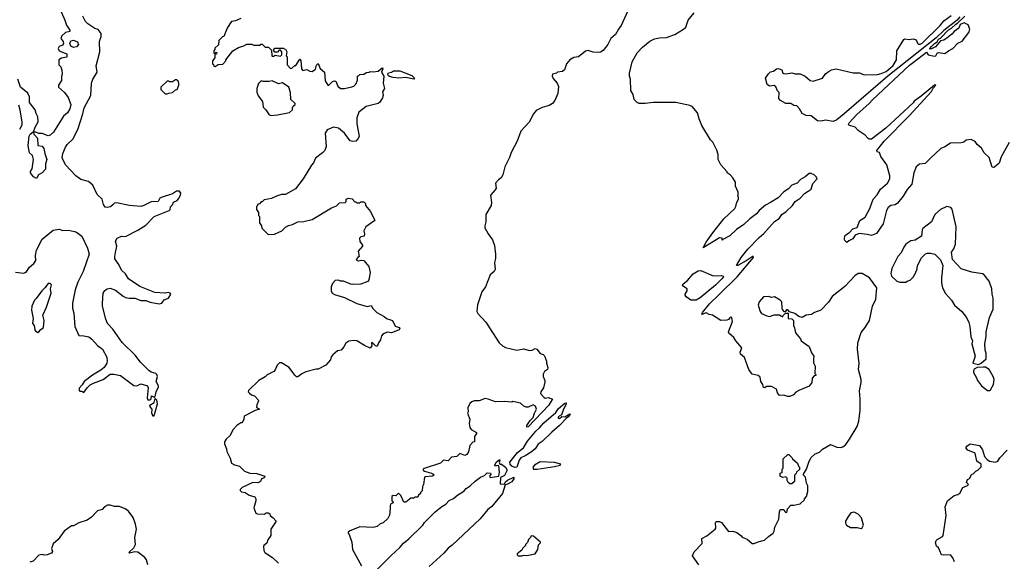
# Model space of a CAD drawing. Extents: x 2239781 to 2394849, y 665654 to 770575.
# Tile 20 of 147: x 2266646 to 2276310, y 697040 to 702359. Entities that reach past the tile are written whole.
import ezdxf

# ---------------------------------------------------------------- set-up
doc = ezdxf.new("R2010")
doc.units = 0

msp = doc.modelspace()

# ---------------------------------------------------------------- linework, layer by layer
at = {"layer": '0CON10XD'}
for points in [[(2267024.5, 702504.5), (2267088.6, 702355), (2267104, 702305), (2267138.8, 702255), (2267138.3, 702241.7), (2267095, 702234), (2267059.1, 702200.9), (2267049.2, 702175), (2267074, 702145), (2267075.7, 702124.3), (2267065, 702108.8), (2267035, 702097.5), (2267023.3, 702075), (2267035, 702053.8), (2267110, 702025), (2267110, 701995), (2267105, 701990), (2267055, 701982.5), (2267030, 701965), (2267030, 701915), (2267050, 701895), (2267060, 701865), (2267062.5, 701825), (2267055, 701800), (2267057, 701763), (2267027.5, 701715), (2267027.5, 701695), (2267085, 701643.3), (2267120.8, 701595), (2267147.5, 701525), (2267139.2, 701485), (2267115, 701443.3), (2267075, 701413.3), (2266978.8, 701255), (2266945, 701226.7), (2266925, 701220), (2266865, 701242.5), (2266835, 701242.5), (2266804.1, 701255.9), (2266786.4, 701253.6), (2266783, 701247), (2266786.2, 701235), (2266821.2, 701195), (2266824.1, 701124.1), (2266866.1, 701116.1), (2266882.9, 701092.9), (2266891.5, 701045), (2266913.1, 700985), (2266900, 700945), (2266898.3, 700891.7), (2266865, 700856.2), (2266831.2, 700835), (2266811.2, 700798.8), (2266780, 700815), (2266752, 700855), (2266752.5, 700867.5), (2266767.5, 700895), (2266780, 700985), (2266772.5, 701025), (2266740.8, 701050.8), (2266730, 701125), (2266737.5, 701215), (2266748.5, 701235), (2266777.5, 701257.5), (2266782.5, 701257.5), (2266797.3, 701305), (2266826.9, 701355), (2266824.2, 701405), (2266807.5, 701437.5), (2266799.1, 701475), (2266742.7, 701545), (2266742.8, 701602.8), (2266727.5, 701637.5), (2266655, 701695.7), (2266626.6, 701776.6)], [(2266605, 699879.5), (2266685, 699870), (2266709.8, 699880.2), (2266742.8, 699927.2), (2266783.3, 699965), (2266804.5, 699995), (2266802.4, 700045), (2266810.9, 700095), (2266867.8, 700205), (2266975, 700292.2), (2267035, 700301.6), (2267070.3, 700290.3), (2267125, 700292.5), (2267185, 700280.5), (2267205, 700272.7), (2267255, 700234.5), (2267310.8, 700115), (2267327.5, 700055), (2267267.8, 699885), (2267217.8, 699782.2), (2267189.5, 699705), (2267163.5, 699575), (2267164.5, 699525), (2267176.9, 699476.9), (2267188.1, 699345), (2267227, 699257), (2267274.2, 699255.8), (2267325, 699244.3), (2267355, 699222.5), (2267410.9, 699160.9), (2267460, 699125), (2267502.9, 699045), (2267505.6, 699005), (2267501.4, 698985), (2267474.3, 698945), (2267443, 698917), (2267361.1, 698868.9), (2267278.8, 698805), (2267258.3, 698771.7), (2267232.5, 698745), (2267227.5, 698725), (2267235, 698712.5), (2267255, 698710), (2267275, 698697.5), (2267308.8, 698745), (2267337.3, 698772.7), (2267369.2, 698790.8), (2267465, 698826.7), (2267533.6, 698876.4), (2267568.5, 698878.5), (2267635.2, 698865.2), (2267765, 698767.8), (2267795, 698764.4), (2267835.8, 698784.2), (2267900, 698765), (2267908.1, 698745), (2267895.7, 698645), (2267905, 698627.5), (2267915, 698624.3), (2267925.6, 698624.4), (2267936.2, 698635), (2267940, 698665), (2267965, 698652.5), (2267975, 698657.5), (2267984.4, 698705), (2268010, 698755), (2268010, 698765), (2267986.7, 698805), (2267998, 698855), (2267992, 698875), (2267983.3, 698885), (2267935, 698898), (2267912.4, 698912.4), (2267833.1, 698995), (2267780.5, 699065), (2267650.6, 699190.6), (2267559.1, 699319.1), (2267508.5, 699375), (2267492.1, 699417.9), (2267458.6, 699545), (2267457.3, 699572.7), (2267464.2, 699675), (2267480.3, 699699.7), (2267505, 699716.2), (2267535, 699721.2), (2267585, 699702.9), (2267662.8, 699642.8), (2267685, 699632.5), (2267725, 699623.1), (2267775, 699623.3), (2267835, 699600.5), (2267885, 699601.1), (2267925, 699585.5), (2268015, 699568.5), (2268042.5, 699575), (2268065, 699607.1), (2268105, 699623.8), (2268130, 699665), (2268122.5, 699675), (2268105, 699680), (2268075, 699672), (2267970.9, 699680.9), (2267825, 699738.5), (2267715, 699814.4), (2267683.1, 699863.1), (2267645, 699898.6), (2267617.9, 699955), (2267580.4, 700010.4), (2267578.2, 700035), (2267587.7, 700072.3), (2267598.2, 700135), (2267585.6, 700185), (2267601.2, 700215), (2267645, 700234), (2267685, 700230), (2267805, 700292), (2267885, 700340), (2267966.7, 700425), (2268113.1, 700486.9), (2268123.3, 700495), (2268125, 700520), (2268145, 700540), (2268155, 700566.7), (2268191.2, 700585), (2268205, 700598.8), (2268224.3, 700635), (2268228, 700655), (2268214.4, 700674.4), (2268185, 700676.7), (2268145, 700650.6), (2268035, 700613.6), (2268022.5, 700605), (2268005, 700573.1), (2267935, 700570.6), (2267865, 700533.6), (2267835.4, 700524.6), (2267722.8, 700532.8), (2267595, 700561.4), (2267575, 700555.8), (2267564.5, 700545.5), (2267537.4, 700522.6), (2267505, 700514.4), (2267485, 700517.5), (2267468.6, 700545), (2267456.8, 700596.8), (2267405, 700643.8), (2267363.5, 700733.5), (2267320.4, 700770.4), (2267245, 700789.2), (2267195.4, 700825), (2267096.2, 700935), (2267062.6, 701002.6), (2267070, 701045), (2267095, 701106.7), (2267112, 701135), (2267171.5, 701188.5), (2267220.3, 701289.7), (2267266.7, 701433.3), (2267278.5, 701495), (2267343.8, 701616.2), (2267350.9, 701735), (2267364.5, 701775), (2267387.5, 701812.5), (2267407.1, 701845), (2267397.5, 701905), (2267433.1, 702045), (2267429.4, 702145), (2267444.4, 702195), (2267445.7, 702225), (2267415, 702262), (2267385, 702274.2), (2267315, 702320), (2267292.2, 702342.2), (2267265.7, 702395)], [(2272613.6, 702446.4), (2272548.3, 702301.7), (2272522.5, 702265), (2272492.5, 702215), (2272447, 702173), (2272417.5, 702115), (2272373.6, 702056.4), (2272345, 702040), (2272325, 702036.7), (2272275, 702040), (2272225, 702056.7), (2272199.3, 702050.7), (2272130, 701995), (2272085, 701987.5), (2272046.7, 701965), (2272013.8, 701925), (2271992.7, 701867.3), (2271975, 701848.8), (2271925, 701842.5), (2271915, 701833.3), (2271877, 701823), (2271873.8, 701805), (2271882.3, 701782.3), (2271922.5, 701735), (2271933, 701703), (2271926.7, 701635), (2271897.5, 701565), (2271875, 701537.5), (2271842.5, 701515), (2271775, 701495.8), (2271715, 701466.2), (2271688, 701435), (2271645, 701353.3), (2271563.3, 701265), (2271528, 701165), (2271468.8, 701055), (2271453.3, 701005), (2271406.7, 700915), (2271388.8, 700835), (2271370, 700805), (2271344.1, 700785.9), (2271317.5, 700755), (2271321.2, 700705), (2271312.7, 700687.3), (2271266.2, 700635), (2271276.2, 700565), (2271273.3, 700535), (2271220, 700445), (2271220, 700375), (2271212.5, 700335), (2271212.5, 700315), (2271243.3, 700255), (2271287.7, 700197.7), (2271305, 700140), (2271316.2, 700055), (2271316.2, 700015), (2271306.7, 699975), (2271313, 699907), (2271303, 699887), (2271262.5, 699855), (2271216.7, 699735), (2271183.3, 699685), (2271140.7, 699559.3), (2271132.5, 699495), (2271142.5, 699475), (2271220.3, 699390.3), (2271351.2, 699185), (2271383.3, 699155), (2271415, 699138.8), (2271525, 699114), (2271595, 699128), (2271645, 699108.8), (2271675, 699114), (2271705, 699130), (2271722, 699122), (2271755, 699082.5), (2271785, 699070), (2271797, 699057), (2271817, 699007), (2271817.5, 698985), (2271830, 698945), (2271825, 698922.5), (2271797, 698903), (2271783.6, 698876.4), (2271782.5, 698855), (2271801.2, 698815), (2271800.7, 698799.3), (2271787, 698743), (2271760, 698705), (2271758.3, 698688.3), (2271790.7, 698650.7), (2271805, 698642.5), (2271835, 698650), (2271850.7, 698640.7), (2271877, 698637), (2271838.1, 698575), (2271635, 698361.2), (2271625, 698357.5), (2271622, 698375), (2271655, 698422), (2271686.6, 698453.4), (2271698, 698495), (2271717.5, 698535), (2271710, 698565), (2271685, 698577.5), (2271635, 698552.5), (2271617, 698553), (2271595, 698562.5), (2271561.7, 698591.7), (2271485, 698610), (2271475, 698602.5), (2271405, 698610), (2271316.4, 698606.4), (2271245, 698633.8), (2271215, 698638.8), (2271155, 698616.7), (2271105, 698616.7), (2271083.9, 698606.1), (2271065, 698590), (2271043, 698547), (2271047, 698507), (2271042.5, 698495), (2271062.5, 698435), (2271057.5, 698395), (2271062.5, 698355), (2271077.5, 698335), (2271130, 698305), (2271130, 698295), (2271110, 698265), (2271110, 698215), (2271095, 698210), (2271063.9, 698176.1), (2271050, 698115), (2271035, 698090), (2271015, 698080), (2270965, 698100), (2270935, 698070), (2270885, 698064), (2270851.7, 698028.3), (2270805, 698033.3), (2270775, 698004.2), (2270615, 697950), (2270607.5, 697945), (2270607.5, 697935), (2270620, 697925), (2270686.7, 697905), (2270707.5, 697895), (2270710, 697885), (2270695, 697876.7), (2270625, 697870), (2270620, 697865), (2270610, 697795), (2270600, 697775), (2270597, 697733), (2270580, 697715), (2270580, 697705), (2270561.7, 697688.3), (2270555, 697670), (2270525, 697670), (2270515, 697660), (2270485, 697660), (2270435, 697620), (2270415, 697620), (2270387.7, 697687.7), (2270365, 697710), (2270337, 697683), (2270313, 697687), (2270300, 697675), (2270300, 697635), (2270308.3, 697628.3), (2270310, 697615), (2270285, 697600), (2270280.7, 697589.3), (2270283.3, 697555), (2270276.4, 697493.6), (2270259.3, 697460.7), (2270215, 697417.5), (2270185, 697407.5), (2270155, 697382.5), (2270115, 697372.5), (2269985, 697377.5), (2269945, 697363.3), (2269885, 697340), (2269870, 697325), (2269870, 697315), (2269880, 697305), (2269907, 697227), (2269912.5, 697155), (2270001.2, 696995)], [(2273449.6, 700265), (2273558, 700402), (2273663.6, 700505), (2273676.2, 700525), (2273684.3, 700565.7), (2273700, 700595), (2273700, 700615), (2273692.5, 700625), (2273697.5, 700632.5), (2273697, 700667), (2273670, 700725), (2273670, 700765), (2273646.4, 700806.4), (2273620, 700835), (2273590, 700855), (2273590, 700865), (2273527.5, 700935), (2273502.5, 700985), (2273500, 701035), (2273487, 701077), (2273447.5, 701155), (2273425, 701180), (2273341.7, 701321.7), (2273314.3, 701384.3), (2273299.2, 701445), (2273245.8, 701505.8), (2273225, 701516), (2273085, 701547.5), (2272865, 701545.8), (2272785, 701536.7), (2272725, 701537.5), (2272705, 701547.5), (2272677.5, 701575), (2272666.2, 701625), (2272643.3, 701665), (2272640, 701775), (2272632.5, 701805), (2272632.5, 701835), (2272656, 701945), (2272707, 702033), (2272760, 702090), (2272832.1, 702147.9), (2272875, 702170), (2272925, 702180), (2272995, 702183.8), (2273075, 702213.8), (2273162.5, 702265), (2273182.5, 702285), (2273207.5, 702355), (2273267.5, 702425)], [(2275875, 702386.7), (2275846.7, 702353.3), (2275715, 702253.3), (2275640, 702180), (2275165.8, 701805), (2274738.2, 701435), (2274665, 701376.5), (2274630.3, 701359.7), (2274555, 701371.2), (2274513.6, 701363.6), (2274475, 701366.7), (2274415, 701413.8), (2274365, 701417.5), (2274325, 701437.5), (2274300, 701485), (2274275, 701512.5), (2274245, 701517.5), (2274215, 701536.7), (2274165, 701536.7), (2274112.5, 701565), (2274097.5, 701585), (2274100, 701645), (2274085, 701660), (2274068.3, 701698.3), (2274051.7, 701711.7), (2274005, 701707.5), (2273983, 701723), (2273967.5, 701785), (2273995, 701827.5), (2274015, 701847.5), (2274045, 701852.5), (2274075, 701877.5), (2274095, 701880), (2274125, 701867.5), (2274137.5, 701835), (2274145, 701830), (2274165, 701826.7), (2274225, 701836.7), (2274256.4, 701826.4), (2274305, 701826), (2274355, 701804), (2274405, 701763.1), (2274435, 701755.6), (2274525, 701786), (2274555, 701828), (2274591.2, 701855), (2274615, 701866.9), (2274660, 701875), (2274825, 701837.5), (2274887.8, 701837.8), (2274935, 701817.5), (2275065, 701821.4), (2275100.3, 701830.3), (2275149.4, 701850.6), (2275219.5, 701910.5), (2275250.8, 701965), (2275254.2, 702055), (2275322.5, 702165), (2275335, 702170), (2275375, 702165.8), (2275415, 702170), (2275445, 702160), (2275457.3, 702127.3), (2275467.5, 702117.5), (2275485, 702118.6), (2275505, 702129.4), (2275679, 702301), (2275715, 702348.1), (2275789.5, 702400.5)], [(2275418.2, 701941.8), (2275545, 702040), (2275564.1, 702014.1), (2275625, 702000), (2275636.7, 702005), (2275650.7, 702029.3), (2275663.6, 702036.4), (2275725, 702026.7), (2275762.5, 702055), (2275805, 702076), (2275852.4, 702127.6), (2275895, 702148.6), (2275962.9, 702235), (2275970.8, 702265), (2275955, 702310), (2275915, 702328.8), (2275876.7, 702313.3), (2275863.8, 702275), (2275816.9, 702243.1), (2275795, 702217.5), (2275745, 702178.8), (2275715, 702158.8), (2275685, 702152.5), (2275635, 702093.3), (2275595, 702072.5), (2275580, 702070), (2275580, 702075), (2275595, 702097.5), (2275625, 702126.7), (2275649.3, 702140.7), (2275663.6, 702166.4), (2275683, 702177), (2275761.2, 702258.8), (2275790, 702275), (2275833.3, 702316.7), (2275850, 702325), (2275922.5, 702395)], [(2268815, 702372.5), (2268765, 702346.7), (2268725, 702342.5), (2268708.3, 702318.3), (2268682.5, 702275), (2268650, 702195), (2268635, 702190), (2268600, 702155), (2268597, 702113), (2268561.7, 702078.3), (2268560, 702065), (2268550, 702055), (2268551.7, 702031.7), (2268565, 702030), (2268575, 702040), (2268580, 702035), (2268578.3, 702021.7), (2268561.7, 702018.3), (2268560, 701985), (2268540, 701955), (2268540, 701925), (2268548.3, 701918.3), (2268551.7, 701901.7), (2268565, 701900), (2268595, 701920), (2268638.3, 701921.7), (2268670, 701955), (2268670, 701965), (2268737, 702053), (2268795, 702087.5), (2268847, 702103), (2268875, 702120), (2268925, 702120), (2268945, 702110), (2269005, 702110), (2269011.7, 702118.3), (2269025, 702120), (2269055, 702090), (2269088.3, 702088.3), (2269118.3, 702058.3), (2269120, 702005), (2269125, 702000), (2269145, 702000), (2269155, 702010), (2269205, 702000), (2269220, 702015), (2269220, 702045), (2269205, 702060), (2269191.7, 702058.3), (2269175, 702040), (2269151.7, 702041.7), (2269140, 702055), (2269140, 702065), (2269151.7, 702078.3), (2269235, 702080), (2269241.7, 702071.7), (2269255, 702070), (2269267.5, 702045), (2269260, 702005), (2269270, 701995), (2269270, 701915), (2269305, 701880), (2269318.3, 701881.7), (2269345, 701910), (2269355, 701910), (2269395, 701970), (2269407, 701957), (2269413.3, 701875), (2269425, 701860), (2269465, 701870), (2269493, 701853), (2269515, 701850), (2269548.3, 701871.7), (2269558.3, 701911.7), (2269575, 701930), (2269595, 701880), (2269637.5, 701845), (2269645, 701760), (2269670, 701715), (2269680, 701715), (2269715, 701752.5), (2269735, 701760), (2269747.5, 701755), (2269770, 701705), (2269795, 701683.8), (2269835, 701682), (2269905, 701700.8), (2269925, 701708), (2269943.8, 701725), (2269962.5, 701765), (2269960, 701805), (2269975, 701810), (2269985, 701822.5), (2270025, 701823.3), (2270048.3, 701841.7), (2270075, 701842.5), (2270085, 701850), (2270115, 701846.2), (2270165, 701853.3), (2270205, 701886.7), (2270211.2, 701875), (2270196.2, 701845), (2270218.6, 701805), (2270213.8, 701735), (2270228, 701685), (2270208.3, 701651.7), (2270212, 701615), (2270207.7, 701592.3), (2270180.5, 701549.5), (2270165, 701536.2), (2270045, 701506.2), (2269975, 701452.5), (2269956.2, 701395), (2269953.8, 701335), (2269976.7, 701215), (2269968.3, 701191.7), (2269945, 701167.5), (2269915, 701162.5), (2269889.3, 701169.3), (2269833.3, 701245), (2269775, 701293.3), (2269725, 701303.3), (2269665, 701277.5), (2269643.3, 701245), (2269653.8, 701115), (2269640, 701075), (2269619.5, 701050.5), (2269550.5, 700999.5), (2269530, 700955), (2269510.5, 700929.5)], [(2267175, 702085.6), (2267147.9, 702097.9), (2267139.2, 702125), (2267149.1, 702150.9), (2267175, 702158.5), (2267212.6, 702142.6), (2267222.5, 702115), (2267205, 702091.1), (2267175, 702085.6)], [(2276357.3, 701152.7), (2276278.3, 701011.7), (2276258.3, 700951.7), (2276215, 700912.5), (2276205, 700907.5), (2276191.7, 700911.7), (2276162.5, 701005), (2276110.7, 701050.7), (2276085, 701096.7), (2276045, 701133.3), (2276023.3, 701163.3), (2275985, 701183.8), (2275935, 701177.5), (2275913.8, 701156.2), (2275885, 701148.8), (2275782.3, 701147.7), (2275725, 701111.2), (2275685.9, 701094.1), (2275585, 701000), (2275533.6, 700946.4), (2275478.3, 700941.7), (2275444.4, 700915.6), (2275422.5, 700855), (2275403.3, 700745), (2275355, 700692), (2275317.5, 700625), (2275262.9, 700557.1), (2275238.8, 700541.2), (2275195, 700536), (2275170, 700515), (2275152, 700485), (2275122.5, 700355), (2275055, 700260), (2275005, 700240), (2274965, 700251.2), (2274885, 700260), (2274847.7, 700242.3), (2274823, 700207), (2274783, 700187), (2274765, 700170), (2274745, 700190), (2274742.5, 700205), (2274746.2, 700235), (2274753.8, 700245), (2274790, 700270), (2274823.3, 700305), (2274865, 700320), (2274893.2, 700386.8), (2274945, 700418.8), (2274990, 700505), (2275024, 700595), (2275061.1, 700638.9), (2275094.6, 700695.4), (2275164.2, 700755), (2275187.1, 700795), (2275187.5, 700825), (2275155.8, 700935), (2275098, 701015), (2275085, 701053.3), (2275061.1, 701061.1), (2275058.9, 701075), (2275132.2, 701167.8), (2275375.4, 701415), (2275596, 701655), (2275612.5, 701687.5), (2275637.5, 701715), (2275635, 701720), (2275625, 701716.7), (2275492.8, 701607.2), (2275425, 701559.2), (2275415, 701544.2), (2275147.2, 701292.8), (2275005, 701184.5), (2274985, 701184.4), (2274975, 701191.4), (2274945.8, 701225), (2274875, 701271.9), (2274845, 701304.2), (2274785, 701322), (2274781.7, 701331.7), (2274787.8, 701345), (2274863.2, 701426.8), (2274984.6, 701535), (2275017.1, 701572.9), (2275378.9, 701911.1), (2275418.2, 701941.8)], [(2270515, 701773.8), (2270435, 701790), (2270365.7, 701785.7), (2270311.7, 701791.7), (2270275, 701800), (2270265, 701807.5), (2270260, 701825), (2270265, 701836.7), (2270295, 701842.5), (2270313.6, 701856.4), (2270376.1, 701856.1), (2270495, 701811.2), (2270522.5, 701785), (2270515, 701773.8)], [(2268095, 701630), (2268108.3, 701638.3), (2268147, 701643), (2268175, 701670), (2268190, 701675), (2268207.5, 701715), (2268207.5, 701735), (2268200, 701755), (2268185, 701770), (2268175, 701770), (2268145, 701750), (2268115, 701750), (2268107, 701757), (2268093, 701757), (2268030, 701695), (2268030, 701675), (2268075, 701630), (2268095, 701630)], [(2269115, 701416.7), (2269175, 701423.3), (2269295, 701446.7), (2269322.5, 701475), (2269322.5, 701495), (2269330, 701510), (2269350, 701525), (2269350, 701535), (2269307.5, 701575), (2269303.3, 701645), (2269287, 701697), (2269225, 701740), (2269185, 701730), (2269125, 701760), (2269095, 701752.5), (2269035, 701752.5), (2269015, 701760), (2268988.3, 701731.7), (2268972.5, 701685), (2268973, 701647), (2268985, 701610), (2269030, 701555), (2269035, 701500), (2269062.5, 701475), (2269095, 701423.3), (2269115, 701416.7)], [(2266632.8, 701522.8), (2266648.5, 701475), (2266668.2, 701351.8), (2266665.6, 701325), (2266645, 701280)], [(2269510.5, 700929.5), (2269427.5, 700795), (2269353, 700697), (2269255, 700642.5), (2269215, 700642.5), (2269165, 700627.5), (2269117, 700603), (2269045, 700590), (2269025, 700570), (2269015, 700570), (2268998.3, 700551.7), (2268980, 700545), (2268980, 700535), (2268970, 700525), (2268970, 700495), (2268990, 700465), (2268990, 700435), (2269000, 700425), (2269000, 700365), (2269020, 700335), (2269021.7, 700311.7), (2269085, 700250), (2269147, 700253), (2269220, 700285), (2269255, 700322.5), (2269285, 700337.5), (2269325, 700347.5), (2269375, 700372.5), (2269435, 700377.5), (2269515, 700397.5), (2269705, 700510), (2269755, 700530), (2269785, 700560), (2269840, 700565), (2269850, 700575), (2269850, 700595), (2269873, 700607), (2269908.3, 700598.3), (2269935, 700570), (2269945, 700570), (2269955, 700560), (2269985, 700560), (2269995, 700570), (2270025, 700570), (2270040, 700555), (2270040, 700535), (2270090, 700475), (2270133, 700387), (2270042.5, 700325), (2270022.5, 700285), (2270030, 700255), (2270028.3, 700231.7), (2269993.6, 700226.4), (2269980, 700215), (2269985, 700180), (2270010, 700145), (2270010, 700135), (2269967.5, 700085), (2269977.5, 700035), (2269965.9, 700024.1), (2269950, 700005), (2269956.7, 699995), (2269975, 699990), (2269997, 699997), (2270023.6, 699993.6), (2270073.3, 699935), (2270086.7, 699875), (2270072.5, 699805), (2270063, 699787), (2269995, 699762.5), (2269915, 699760), (2269895, 699762.5), (2269825, 699792.5), (2269795, 699790), (2269775, 699800), (2269743, 699797), (2269715, 699770), (2269702.5, 699735), (2269702.5, 699695), (2269713.3, 699675), (2269735, 699660), (2269835, 699630), (2269955, 699571.2), (2270055, 699543.3), (2270095, 699552.5), (2270111.7, 699521.7), (2270150, 699485), (2270224.2, 699444.2), (2270245, 699426.2), (2270305, 699406), (2270330.5, 699350.5), (2270370, 699335), (2270376.7, 699325), (2270370, 699315), (2270295, 699282.5), (2270255, 699290), (2270212.5, 699275), (2270196.7, 699253.3), (2270186.7, 699215), (2270166.2, 699185), (2270155, 699150), (2270137, 699157), (2270105, 699190), (2270100, 699185), (2270102.5, 699155), (2270085, 699133.3), (2270029.2, 699159.2), (2269955, 699203.8), (2269925, 699208.8), (2269875, 699201.2), (2269848.3, 699181.7), (2269827.5, 699145), (2269800, 699115), (2269765, 699107.5), (2269720.7, 699069.3), (2269703, 699047), (2269695, 699020), (2269650, 698965), (2269575, 698927.5), (2269555, 698927.5), (2269455, 698902.5), (2269415, 698882.5), (2269375, 698852.5), (2269363, 698853), (2269347, 698867), (2269290, 698945), (2269215, 698990), (2269195, 698990), (2269173, 698967), (2269155, 698920), (2269140, 698905), (2269075, 698872.5), (2269055, 698852.5), (2268993.6, 698816.4), (2268893, 698717), (2268890, 698705), (2268901.7, 698691.7), (2268920, 698675), (2268950, 698665), (2268987, 698627), (2268990, 698615), (2268973, 698577), (2268970, 698555), (2269000, 698535), (2268958.3, 698521.7), (2268850, 698465), (2268846.7, 698435), (2268835, 698412.5), (2268825, 698400), (2268815, 698400), (2268777, 698373), (2268742.5, 698335), (2268708.3, 698271.7), (2268671.7, 698238.3), (2268657.5, 698215), (2268657.5, 698195), (2268676.1, 698146.1), (2268678.3, 698118.3), (2268691.7, 698091.7), (2268711.7, 698051.7), (2268724.1, 698004.1), (2268755, 697986.2), (2268805, 697973.8), (2268851.2, 697925), (2268905, 697906.2), (2268975, 697901.5), (2269051.2, 697875), (2269045, 697861.2), (2269020.5, 697849.5), (2269010, 697825), (2269001.2, 697818.8), (2268982.3, 697812.3), (2268935, 697813.3), (2268830, 697765), (2268810, 697745), (2268810, 697735), (2268823, 697723), (2268860, 697715), (2268898.3, 697688.3), (2268953.3, 697673.3), (2268963.3, 697655), (2268963.3, 697635), (2268943.3, 697565), (2268963.6, 697513.6), (2268977, 697507), (2269045, 697503.3), (2269065, 697516.7), (2269085, 697517.5), (2269100, 697505), (2269105, 697490), (2269135, 697467.5), (2269163.3, 697435), (2269110, 697355), (2269110, 697295), (2269080.5, 697249.5), (2269070.7, 697219.3), (2269043.6, 697196.4), (2269040, 697185), (2269043.3, 697145), (2269053.3, 697125), (2269128.8, 697078.8), (2269185, 697021.2)], [(2273313.3, 697005), (2273250, 697095), (2273265, 697132.5), (2273345.9, 697214.1), (2273342.5, 697265), (2273388.8, 697291.2), (2273472.5, 697355), (2273477.5, 697365), (2273475, 697420), (2273485, 697430), (2273515, 697430), (2273535, 697422.5), (2273603.9, 697333.9), (2273645, 697336), (2273684.2, 697324.2), (2273722.5, 697295), (2273736.4, 697276.4), (2273785, 697256.2), (2273835, 697216.2), (2273855, 697213.8), (2273895, 697232), (2273955, 697246.2), (2273995, 697283.3), (2274042.5, 697315), (2274052.5, 697335), (2274057.5, 697375), (2274097, 697453), (2274102.5, 697525), (2274110, 697545), (2274115, 697550), (2274145, 697550), (2274151.7, 697531.7), (2274161.7, 697521.7), (2274175, 697520), (2274183, 697557), (2274215, 697590), (2274245, 697590), (2274307, 697603), (2274350, 697645), (2274350, 697655), (2274370, 697675), (2274380, 697725), (2274381.7, 697781.7), (2274368.3, 697808.3), (2274357.5, 697865), (2274340, 697885), (2274340, 697895), (2274367.5, 697945), (2274390, 698015), (2274412.5, 698055), (2274453.3, 698096.7), (2274495, 698112.5), (2274525, 698142.5), (2274605, 698187.5), (2274665, 698162.5), (2274705, 698157.5), (2274726.1, 698163.9), (2274753.9, 698186.1), (2274791.2, 698238.8), (2274866.7, 698365), (2274882, 698415), (2274894.2, 698525), (2274896, 698635), (2274888.8, 698715), (2274906.2, 698795), (2274906.2, 698825), (2274880, 698925), (2274885.9, 698984.1), (2274869.2, 699125), (2274872.7, 699187.3), (2274904.1, 699285.9), (2274945, 699337.5), (2274986.7, 699405), (2275017.5, 699545), (2275047.5, 699615), (2275060, 699725), (2274987.5, 699825), (2274915, 699866), (2274876.1, 699866.1), (2274841.2, 699845), (2274745, 699738.8), (2274620.5, 699639.5), (2274586, 699585), (2274507.5, 699505), (2274446.4, 699483.6), (2274416.4, 699463.6), (2274365, 699457.5), (2274327, 699433), (2274293, 699443), (2274255, 699472.5), (2274201.7, 699491.7), (2274185, 699510), (2274171.7, 699508.3), (2274158.3, 699491.7), (2274151.7, 699491.7), (2274133, 699513), (2274128.3, 699528.3), (2274127, 699587), (2274110, 699605), (2274055, 699637.5), (2274025, 699632.5), (2273995, 699640), (2273945, 699637.5), (2273902.3, 699587.7), (2273894, 699555), (2273914.1, 699494.1), (2273927.5, 699475), (2273980.5, 699450.5), (2274005, 699443.3), (2274050.7, 699459.3), (2274105, 699460), (2274115, 699450), (2274137.5, 699442.5), (2274140, 699455), (2274161.7, 699478.3), (2274188.3, 699478.3), (2274190, 699425), (2274225, 699420), (2274240, 699405), (2274240, 699355), (2274251.7, 699331.7), (2274260, 699285), (2274310, 699225), (2274317.5, 699205), (2274395, 699150), (2274418.3, 699088.3), (2274440, 699055), (2274437.5, 699025), (2274438.3, 698988.3), (2274452.5, 698955), (2274450, 698885), (2274460, 698875), (2274460, 698865), (2274445, 698860), (2274425, 698840), (2274420, 698795), (2274395, 698760), (2274293, 698717), (2274265, 698700), (2274240, 698675), (2274205, 698657.5), (2274185, 698657.5), (2274145, 698672.5), (2274105, 698667.5), (2274083.3, 698695), (2274075, 698730), (2274026.4, 698756.4), (2273975, 698757.5), (2273960, 698745), (2273947, 698747), (2273940, 698775), (2273920, 698805), (2273915, 698847.5), (2273895, 698863.3), (2273836.4, 698876.4), (2273802.5, 698925), (2273760.7, 699040.7), (2273720, 699075), (2273716.7, 699095), (2273732.5, 699135), (2273673.3, 699205), (2273655, 699237.5), (2273605, 699280), (2273603.3, 699295), (2273642.5, 699395), (2273635, 699432.5), (2273625, 699436.7), (2273615, 699432.5), (2273602.5, 699415), (2273585, 699406.7), (2273526.1, 699406.1), (2273445, 699456), (2273412.7, 699462.7), (2273385, 699480), (2273340, 699465), (2273346.7, 699485), (2273415, 699569.6), (2273511.2, 699658.8), (2273686.7, 699835), (2273846.7, 700025), (2273845, 700037.5), (2273777.9, 699992.1), (2273695, 699946.7), (2273680, 699945), (2273726.9, 700025), (2273794.1, 700105), (2273905, 700221.5), (2273949.9, 700260.1), (2274055, 700375.7), (2274101.7, 700408.3), (2274127.5, 700445), (2274169.4, 700475), (2274230.6, 700535), (2274256.2, 700573.8), (2274305, 700607.1), (2274348, 700652), (2274383.8, 700676.2), (2274414.2, 700695), (2274430.5, 700749.5), (2274472.5, 700795), (2274465, 700812.5), (2274442.5, 700835), (2274415, 700850), (2274395, 700850), (2274354.3, 700815.7), (2274310.7, 700789.3), (2274275.6, 700754.4), (2274225, 700732.5), (2274192.9, 700697.1), (2274145, 700668.6), (2274088.9, 700611.1), (2274015, 700562.5), (2273965, 700537.5), (2273905, 700485.6), (2273878.7, 700451.3), (2273811.5, 700405), (2273755, 700347.5), (2273680.2, 700299.8), (2273617.5, 700235), (2273548.3, 700201.7), (2273545, 700193.3), (2273540, 700195), (2273540, 700215), (2273515, 700216.2), (2273355, 700120), (2273383.8, 700175), (2273449.6, 700265)], [(2276055, 698973.3), (2276083.3, 698985), (2276131.7, 699028.3), (2276132.5, 699085), (2276122.5, 699115), (2276120, 699175), (2276133, 699247), (2276133.3, 699295), (2276164.2, 699435.8), (2276200, 699515), (2276200, 699625), (2276190, 699665), (2276186.7, 699715), (2276160.7, 699790.7), (2276113, 699853), (2276095, 699862.5), (2275990.7, 699880.7), (2275885, 699912.5), (2275800, 700005), (2275792.5, 700075), (2275815, 700110), (2275830, 700155), (2275836.2, 700325), (2275797.7, 700497.7), (2275785, 700513.3), (2275745, 700523.8), (2275685, 700496.7), (2275628.8, 700445), (2275595.7, 700374.3), (2275511.7, 700308.3), (2275503.8, 700295), (2275495.7, 700234.3), (2275435.9, 700194.1), (2275391.7, 700188.3), (2275345, 700153.8), (2275324, 700125), (2275298.8, 700071.2), (2275266.4, 700033.6), (2275207.5, 699915), (2275197.5, 699865), (2275201.7, 699841.7), (2275255, 699790), (2275285, 699780), (2275345, 699780), (2275355, 699790), (2275385, 699800), (2275415, 699830), (2275440, 699875), (2275440, 699885), (2275450, 699895), (2275458.3, 699941.7), (2275493, 700017), (2275535, 700060), (2275553, 700067), (2275585, 700067.5), (2275627, 700057), (2275685, 700000), (2275707.5, 699945), (2275692.5, 699825), (2275693.3, 699775), (2275703.3, 699725), (2275731.7, 699671.7), (2275792.5, 699605), (2275822.5, 699555), (2275892.5, 699495), (2275937.5, 699435), (2275962.5, 699385), (2275972.5, 699345), (2275982.5, 699245), (2275997.5, 699205), (2275992.5, 699175), (2276022.5, 699055), (2276000, 698985), (2276055, 698973.3)], [(2273234, 699604), (2273188.3, 699638.3), (2273176.7, 699655), (2273176.7, 699665), (2273196.7, 699695), (2273196.2, 699715), (2273152.9, 699745), (2273157.8, 699765), (2273201.7, 699798.3), (2273255, 699864.4), (2273305, 699892), (2273332.3, 699897.7), (2273452.5, 699842.5), (2273535.6, 699845.6), (2273550, 699840), (2273553.3, 699835), (2273537.5, 699815), (2273476.4, 699753.6), (2273325, 699627.5), (2273285, 699604.6), (2273234, 699604)], [(2266825, 699287.5), (2266835, 699292.5), (2266853.6, 699316.4), (2266880, 699335), (2266886.2, 699405), (2266873.9, 699456.1), (2266908.8, 699535), (2266953.8, 699675), (2266950, 699715), (2266957.5, 699755), (2266945, 699767.5), (2266925, 699767.5), (2266893.9, 699726.1), (2266862.7, 699697.3), (2266809.3, 699620.7), (2266790, 699605), (2266766.7, 699545), (2266763.3, 699505), (2266777.5, 699425), (2266772.5, 699375), (2266787.5, 699355), (2266793.3, 699315), (2266800, 699305), (2266825, 699287.5)], [(2276165, 698716.7), (2276175, 698723.3), (2276204, 698775), (2276209.2, 698825), (2276202, 698855), (2276161.2, 698925), (2276125.5, 698945.5), (2276105, 698947.5), (2276045, 698943.8), (2276015, 698926.7), (2276007, 698913), (2276007.5, 698895), (2276035, 698850), (2276046.4, 698816.4), (2276085, 698762.5), (2276145, 698716.7), (2276165, 698716.7)], [(2267955, 698462.5), (2267942, 698495), (2267946.7, 698535), (2267928, 698558), (2267924.2, 698575), (2267965, 698600), (2267975, 698640), (2267988.6, 698625), (2267994.2, 698584.2), (2267965, 698480), (2267955, 698462.5)], [(2271505, 697960), (2271475, 697975.8), (2271458.6, 697995), (2271457.8, 698015), (2271531.8, 698108.2), (2271589.2, 698155), (2271631.2, 698218.8), (2271711.7, 698318.3), (2271749.2, 698350.8), (2271789.6, 698400.4), (2271907.3, 698502.7), (2271935, 698540.6), (2271995, 698593.8), (2272010, 698595), (2272011.2, 698585), (2271984, 698535), (2271965, 698480), (2271940, 698465), (2271930, 698455), (2271930, 698445), (2271945, 698443.3), (2271968.3, 698461.7), (2271995, 698460), (2272045, 698490), (2272050, 698485), (2272035, 698462.5), (2272012.5, 698447.5), (2271945, 698373.3), (2271870, 698310), (2271775, 698215.6), (2271735, 698190), (2271704.4, 698145), (2271665, 698113.1), (2271605.8, 698075), (2271565, 698056.7), (2271549.6, 698035), (2271525, 697963.3), (2271505, 697960)], [(2275821.2, 697035), (2275805.7, 697075.7), (2275782.3, 697102.3), (2275715, 697098.8), (2275695, 697103.8), (2275677.5, 697142.5), (2275662.5, 697172.5), (2275645, 697190), (2275633, 697223), (2275640, 697245), (2275650, 697255), (2275702.5, 697285), (2275710, 697295), (2275738.8, 697488.8), (2275728, 697575), (2275753.3, 697635), (2275817.5, 697685), (2275855, 697696.7), (2275875, 697710), (2275902.5, 697765), (2275950, 697785), (2275960, 697795), (2275940, 697815), (2275950, 697845), (2275966.7, 697853.3), (2275990, 697895), (2276005, 697900), (2276030, 697925), (2276050, 697935), (2276081.7, 697968.3), (2276082.5, 697995), (2276040, 698025), (2276025, 698102.5), (2275952.7, 698132.7), (2275932.5, 698155), (2275940.7, 698169.3), (2275975, 698193.3), (2276066.1, 698176.1), (2276096.2, 698135), (2276115, 698070), (2276140.5, 698040.5), (2276164.3, 698024.3), (2276225, 698014), (2276246.7, 698025), (2276266.7, 698055), (2276337.7, 698132.3)], [(2270115, 696918.8), (2270292.3, 697097.7), (2270377.5, 697175), (2270412, 697218), (2270465, 697260.8), (2270601.9, 697395), (2270619, 697421), (2270723.2, 697526.7), (2270790, 697580), (2270827.8, 697602.2), (2270862.3, 697637.7), (2270902.7, 697657.3), (2270945, 697693.3), (2270986.9, 697715), (2271008.8, 697731.2), (2271026.5, 697755), (2271068.6, 697781.4), (2271115, 697826.7), (2271170, 697865), (2271208.3, 697881.7), (2271235, 697908.5), (2271266.7, 697905), (2271268.8, 697895), (2271256.7, 697875), (2271262.3, 697862.3), (2271350, 697875), (2271356.2, 697915), (2271347.5, 697977.5), (2271335, 697982.5), (2271315, 697973.3), (2271310, 697985), (2271321.2, 698015), (2271355, 698040), (2271360, 698035), (2271352.5, 698015), (2271360, 697995), (2271375, 697992.5), (2271415, 697963.3), (2271430, 697935), (2271405, 697883.8), (2271366.4, 697863.6), (2271362.5, 697802.5), (2271375, 697797.5), (2271405, 697800), (2271415, 697820), (2271433.9, 697836.1), (2271496.7, 697866.7), (2271495, 697850), (2271475, 697821.2), (2271435, 697796.7), (2271410, 697790), (2271384, 697705), (2271280.5, 697579.5), (2271242.2, 697547.8), (2271165, 697456.3), (2270890.6, 697199.4), (2270851.1, 697168.9), (2270809, 697121), (2270665, 696988.8)], [(2274225, 697800), (2274205, 697800), (2274190, 697815), (2274180, 697835), (2274180, 697855), (2274165, 697870), (2274135, 697862.5), (2274110, 697875), (2274110, 697905), (2274128.3, 697911.7), (2274130, 697945), (2274140, 697955), (2274140, 698045), (2274185, 698090), (2274195, 698090), (2274225, 698060), (2274230, 698045), (2274280, 698005), (2274290, 697975), (2274300, 697965), (2274298.3, 697941.7), (2274270, 697915), (2274268.3, 697901.7), (2274250, 697885), (2274250, 697825), (2274225, 697800)], [(2271725, 697943.6), (2271895, 697970), (2271950, 697985), (2271957.5, 697995), (2271895, 698011.1), (2271755, 698016.8), (2271697.7, 697985), (2271681.1, 697965), (2271687.5, 697945), (2271725, 697943.6)], [(2267902.9, 697005), (2267889.2, 697055), (2267875, 697078.8), (2267805, 697131.4), (2267775, 697133.5), (2267725, 697118.8), (2267716.7, 697125), (2267766.2, 697173.8), (2267784, 697205), (2267776.4, 697273.6), (2267793.3, 697355), (2267783.3, 697405), (2267760.7, 697470.7), (2267715, 697532.5), (2267680, 697555), (2267627, 697577), (2267575, 697577.5), (2267535, 697592.5), (2267508.3, 697591.7), (2267480, 697575), (2267455, 697550), (2267410, 697535), (2267350, 697475), (2267307, 697443), (2267225, 697417.5), (2267175, 697390), (2267153, 697387), (2267083.6, 697336.4), (2267022.5, 697255), (2266975, 697212.5), (2266957.5, 697165), (2266967.5, 697135), (2266958.3, 697121.7), (2266915, 697103.3), (2266885, 697100), (2266865, 697107.5), (2266835, 697100), (2266778.8, 697041.2), (2266745, 697033.3)], [(2274905, 697362.5), (2274915, 697370), (2274926.7, 697395), (2274908.3, 697468.3), (2274875, 697502.5), (2274835, 697522.5), (2274805, 697517.5), (2274772.5, 697475), (2274752.5, 697435), (2274752.5, 697415), (2274762.5, 697395), (2274800.7, 697370.7), (2274865, 697373.3), (2274905, 697362.5)], [(2271575, 697092.5), (2271595, 697100), (2271625, 697096.7), (2271705, 697112.5), (2271732.5, 697155), (2271738.3, 697201.7), (2271758.3, 697221.7), (2271758.3, 697228.3), (2271688.3, 697288.3), (2271665, 697290), (2271660, 697275), (2271640, 697255), (2271630, 697225), (2271610, 697205), (2271610, 697195), (2271585, 697170), (2271575, 697150), (2271530, 697115), (2271530, 697105), (2271540, 697095), (2271575, 697092.5)]]:
    msp.add_lwpolyline(points, dxfattribs=at)

doc.saveas('drawing.dxf')
